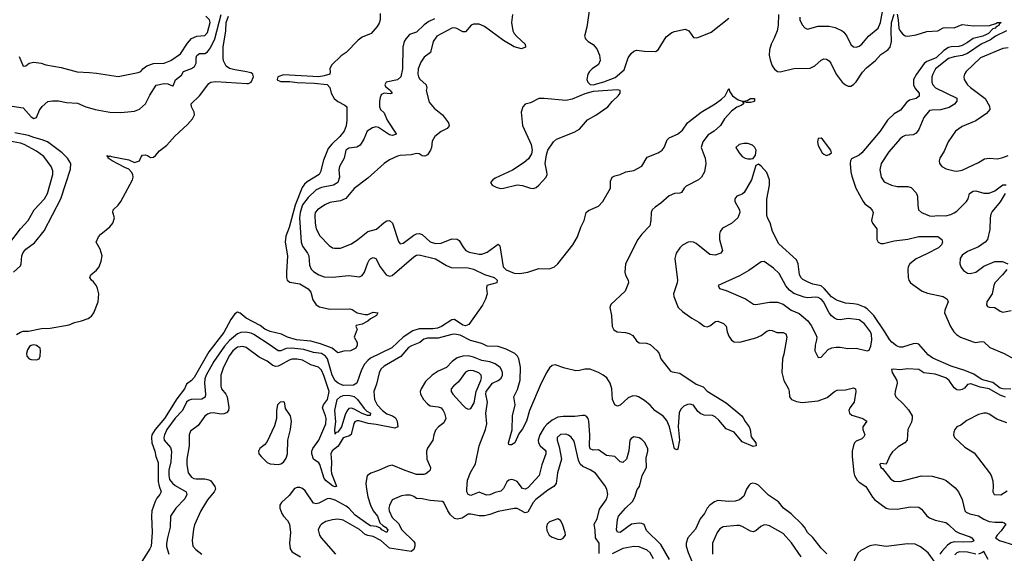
# Model space of a CAD drawing. Header units: inches. Extents: x 1552611 to 1694776, y 811966 to 917215.
# Tile 137 of 256: x 1599485 to 1606741, y 861276 to 865212. Entities that reach past the tile are written whole.
import ezdxf

# ---------------------------------------------------------------- set-up
doc = ezdxf.new("R2010")
doc.units = ezdxf.units.IN
doc.header["$MEASUREMENT"] = 0
doc.layers.add('B5896', color=7, linetype='Continuous')
doc.layers.add('B6806', color=7, linetype='Continuous')

msp = doc.modelspace()

# ---------------------------------------------------------------- linework, layer by layer
at = {"layer": 'B5896', "color": 5}
for points, elevation in [([(1599480.7, 864940.7), (1599510, 864868.9), (1599530, 864871.7), (1599556.2, 864890), (1599590, 864899.3), (1599644, 864890), (1599678.3, 864878.3), (1599790, 864858.8), (1599908, 864828), (1600000, 864821.8)], 780), ([(1599430, 864574.8), (1599510, 864560.5), (1599570, 864494.3), (1599590, 864483), (1599608.9, 864491.1), (1599630, 864544), (1599649.7, 864570.3), (1599692.9, 864607.1), (1599726.1, 864613.9), (1599770, 864612.4), (1599830, 864601.5), (1599910, 864594.7), (1599972.2, 864570), (1600000, 864561.9)], 760), ([(1599438.5, 863350), (1599490, 863395.3), (1599496.3, 863410), (1599500.7, 863470), (1599510, 863494.7), (1599530, 863518.9), (1599594.7, 863565.3), (1599666, 863654), (1599788.8, 863890), (1599859.1, 864110), (1599861, 864150), (1599837.3, 864190), (1599797.7, 864230), (1599710, 864295.5), (1599688.9, 864310), (1599650, 864325.8), (1599590, 864341.7), (1599550, 864358), (1599450, 864377.1)], 760), ([(1599404.8, 863555.2), (1599490, 863670.2), (1599546.6, 863730), (1599592.5, 863810), (1599669.1, 863890), (1599689.2, 863930), (1599730.5, 864070.5), (1599730, 864096), (1599717.3, 864130), (1599663.6, 864203.6), (1599610, 864241.6), (1599519.3, 864290), (1599490, 864301), (1599410, 864316.2)], 780), ([(1599462.7, 862890), (1599490, 862907.7), (1599510, 862913.4), (1599550, 862914), (1599645.3, 862934.7), (1599710, 862935.5), (1599850, 862961.8), (1599890, 862979), (1599941.2, 862990), (1599990, 863007.3), (1600000, 863014.9)], 740)]:
    msp.add_lwpolyline(points, dxfattribs=dict(at, elevation=elevation))
at = {"layer": 'B5896', "color": 5, "elevation": 740}
msp.add_lwpolyline([(1599590, 862814), (1599570.5, 862809.5), (1599558.5, 862801.5), (1599543.1, 862776.9), (1599535.5, 862750), (1599537.1, 862730), (1599554, 862710), (1599570, 862704.4), (1599610, 862702.8), (1599629.4, 862710), (1599635.6, 862730), (1599639.7, 862770), (1599635.1, 862790), (1599610, 862809.5)], close=True, dxfattribs=at)
at = {"layer": 'B6806', "color": 5}
for points, elevation in [([(1603685.1, 865294.9), (1603664.2, 865155.8), (1603646.4, 865090), (1603654.9, 865070), (1603674.9, 865050), (1603710, 865027.6), (1603736.8, 864996.8), (1603756.8, 864950), (1603762.5, 864910), (1603750, 864879.8), (1603703.2, 864850), (1603683.8, 864830), (1603672.3, 864810), (1603663.9, 864770), (1603672.2, 864750), (1603690, 864733.7), (1603710, 864730.4), (1603790, 864752.4), (1603874, 864786), (1603938.7, 864841.3), (1603968.9, 864930), (1603990, 864962.6), (1604010, 864979.6), (1604030, 864985.8), (1604090, 864978.5), (1604170, 864977.6), (1604191.1, 864990), (1604250, 865085.5), (1604290, 865116.2), (1604310, 865124.5), (1604390, 865140.8), (1604415.3, 865130), (1604450, 865080.5), (1604470, 865077), (1604490, 865083.2), (1604579.4, 865120.6), (1604710, 865221.7)], 820), ([(1605234.9, 865230), (1605233.4, 865210), (1605250, 865173), (1605270, 865150.5), (1605290, 865141.6), (1605370, 865164.6), (1605450, 865164.7), (1605495.1, 865155.1), (1605546.4, 865130), (1605559, 865119), (1605579.6, 865090), (1605610, 865028.4), (1605630, 865012.2), (1605650, 865008.8), (1605670, 865015.3), (1605690, 865030.4), (1605739.1, 865090), (1605811.8, 865150), (1605828.7, 865191.3), (1605850.4, 865310)], 840), ([(1600000, 864561.9), (1600040.5, 864550), (1600150, 864529.2), (1600230, 864527.7), (1600306.4, 864533.6), (1600330, 864537.3), (1600368.5, 864551.5), (1600411.1, 864590), (1600444.1, 864655.9), (1600491.4, 864728.6), (1600550, 864740.7), (1600577.7, 864737.7), (1600610, 864722.6), (1600615.5, 864724.5), (1600632.9, 864767.1), (1600677.6, 864802.4), (1600691.2, 864830), (1600750, 864851.6), (1600774.2, 864865.8), (1600785.1, 864890), (1600785.8, 864930), (1600791.4, 864948.6), (1600810, 864962.8), (1600850, 864963.3), (1600870, 864974.6), (1600890, 865004.1), (1600922.3, 865070), (1600968.6, 865250)], 760), ([(1600000, 863014.9), (1600014.3, 863025.7), (1600031.9, 863050), (1600062.6, 863130), (1600068, 863190), (1600059.7, 863230), (1600050, 863249.4), (1600030, 863279.3), (1600014, 863290), (1600002, 863310), (1600009, 863330), (1600050, 863364), (1600070, 863387.7), (1600086.4, 863430), (1600092.3, 863470), (1600079.1, 863519.1), (1600049.3, 863570), (1600066.6, 863610), (1600083.7, 863630), (1600150, 863683.1), (1600171.3, 863710), (1600184.5, 863750), (1600172.7, 863790), (1600173.2, 863810), (1600210, 863844), (1600230, 863871), (1600315.8, 864030), (1600320.5, 864050), (1600318, 864070), (1600310, 864086), (1600290, 864109.6), (1600260.6, 864120.6), (1600167.3, 864170), (1600136, 864190), (1600138, 864198), (1600128, 864210), (1600143.6, 864203.6), (1600150, 864206.8), (1600161.4, 864201.4), (1600290, 864178.2), (1600330, 864158.9), (1600367, 864170), (1600379.4, 864200.6), (1600390, 864213.4), (1600410, 864214.6), (1600426, 864210), (1600450, 864194.4), (1600470, 864196.4), (1600487, 864210), (1600514.8, 864245.2), (1600570, 864287.1), (1600627.9, 864352.1), (1600721.5, 864438.5), (1600759.6, 864480.4), (1600773.2, 864510), (1600771.2, 864530), (1600750.7, 864570), (1600747.6, 864590), (1600811.2, 864648.8), (1600878.4, 864741.6), (1600894, 864750), (1600930, 864754.5), (1601158.8, 864741.2), (1601170, 864741.1), (1601190, 864751), (1601207.6, 864790), (1601204.2, 864810), (1601190, 864818.7), (1601145.2, 864830), (1601070, 864840.8), (1601030, 864851.8), (1601007.7, 864867.7), (1600988, 864908), (1600984.2, 864930), (1600985.1, 865010), (1601004.8, 865130), (1601005.9, 865190), (1601023, 865237)], 740), ([(1600000, 864821.8), (1600050, 864818.3), (1600210, 864792.8), (1600358.8, 864821.2), (1600378.4, 864830), (1600393.3, 864850), (1600423, 864870), (1600470, 864888.9), (1600549.4, 864890.6), (1600598.3, 864910), (1600670, 864959.1), (1600721.9, 865038.1), (1600750, 865071.8), (1600790, 865089.4), (1600850, 865094.7), (1600870, 865116.5), (1600888.3, 865190), (1600882.8, 865210), (1600856.6, 865236.6)], 780), ([(1602142, 865258), (1602140.5, 865210), (1602133.8, 865186.2), (1602118.8, 865161.2), (1602076, 865110), (1602010, 865082.4), (1601979, 865061), (1601890.3, 864970), (1601855.1, 864944.9), (1601783, 864877), (1601770.3, 864850), (1601774, 864826), (1601771.3, 864808.7), (1601730, 864796.4), (1601690, 864790.9), (1601430, 864804.8), (1601388.6, 864790), (1601382.4, 864770), (1601384.7, 864764.7), (1601410, 864754.9), (1601476.1, 864756.1), (1601530.9, 864749.1), (1601655.5, 864744.5), (1601750, 864733.8), (1601771.5, 864711.5), (1601780.2, 864670), (1601801.8, 864630), (1601828.9, 864608.9), (1601882, 864582), (1601894.9, 864570), (1601896, 864470), (1601890, 864427.6), (1601875.3, 864390), (1601844.7, 864350), (1601785.5, 864294.5), (1601759.2, 864260.8), (1601724.2, 864175.8), (1601702.4, 864090), (1601691.4, 864070), (1601603.5, 864016.5), (1601582.7, 863997.3), (1601566.7, 863973.3), (1601516, 863844), (1601470, 863679.6), (1601445.9, 863614.1), (1601440.2, 863570), (1601458.5, 863470), (1601451.1, 863350), (1601451.3, 863311.3), (1601457, 863290), (1601475.1, 863275.1), (1601550, 863262.3), (1601610, 863227.8), (1601630, 863202), (1601644.6, 863144.6), (1601668.7, 863108.7), (1601694.2, 863094.2), (1601770, 863076.8), (1601918.9, 863078.9), (1601934, 863074), (1601971.3, 863050), (1602030, 863038), (1602050, 863037.6), (1602090, 863054), (1602124.7, 863050), (1602114, 863030), (1602070, 863004.5), (1602050, 862987.6), (1602010, 862965.2), (1601964.7, 862955.3), (1601962, 862950), (1601972, 862930), (1601951, 862870), (1601971.3, 862830), (1601970.8, 862810), (1601961, 862790), (1601922, 862770), (1601873.2, 862766.8), (1601830, 862755.3), (1601788, 862788), (1601702, 862822), (1601630, 862840.2), (1601523.7, 862850), (1601459.7, 862870), (1601413.3, 862893.3), (1601330, 862912.5), (1601292.5, 862930), (1601257, 862957), (1601153.2, 863010), (1601110, 863047.3), (1601090, 863054), (1601070, 863041.6), (1601040.4, 862999.6), (1600990, 862905.8), (1600879.1, 862760.9), (1600770, 862572.8), (1600750, 862550.7), (1600715.3, 862524.7), (1600700.8, 862490), (1600643.5, 862416.5), (1600551.5, 862270), (1600482.4, 862190), (1600460.1, 862150), (1600456.7, 862130), (1600459.9, 862090), (1600481.2, 862030), (1600489.2, 861990), (1600506.8, 861946.8), (1600505.8, 861805.8), (1600512.1, 861772.1), (1600527.2, 861730), (1600519, 861710), (1600496.7, 861683.3), (1600482.6, 861657.4), (1600459.1, 861590), (1600455.5, 861550), (1600461.1, 861430), (1600453.3, 861330), (1600444.9, 861310), (1600342.4, 861150)], 740), ([(1602542.8, 865217.2), (1602501.2, 865198.8), (1602465.6, 865174.4), (1602410, 865120.3), (1602357.6, 865102.4), (1602330, 865071.5), (1602318.8, 865050), (1602309.4, 865010), (1602305.9, 864850), (1602293, 864790), (1602270, 864769.1), (1602186, 864750), (1602174.8, 864730), (1602179.8, 864719.8), (1602218.8, 864690), (1602220.7, 864680.7), (1602230.5, 864669.5), (1602214.8, 864665.2), (1602171.1, 864668.9), (1602156.9, 864663.1), (1602150, 864658), (1602141.6, 864638.4), (1602135.5, 864610), (1602137.6, 864570), (1602144.4, 864550), (1602170, 864525.5), (1602193, 864470), (1602259.1, 864370), (1602256.2, 864363.8), (1602230, 864357.4), (1602210, 864362.4), (1602130, 864416.8), (1602110, 864420.3), (1602086, 864414), (1602046.8, 864390), (1602022, 864330), (1601994.9, 864285.1), (1601968.4, 864271.6), (1601910, 864262.8), (1601887.9, 864250), (1601876.5, 864190), (1601840.7, 864130), (1601836.8, 864103.2), (1601841.2, 864050), (1601828.7, 864010), (1601798, 863990), (1601710, 863973), (1601670, 863956.2), (1601610, 863900.9), (1601570, 863845.4), (1601551.6, 863790), (1601547.3, 863750), (1601560.1, 863570), (1601570, 863541.5), (1601606.4, 863490), (1601615.5, 863470), (1601621.9, 863401.9), (1601632.6, 863372.6), (1601650, 863354.6), (1601690, 863328.7), (1601730, 863315.2), (1601790, 863313.6), (1601910, 863326), (1601990, 863315.6), (1602010, 863326), (1602026.4, 863350), (1602050, 863419.1), (1602061.6, 863438.4), (1602070, 863448.4), (1602090, 863457.6), (1602110, 863450.4), (1602141.5, 863390), (1602186.3, 863330), (1602210, 863320.4), (1602230, 863324.1), (1602390, 863463.8), (1602410, 863474.3), (1602430, 863477.2), (1602550, 863447.8), (1602630, 863398.5), (1602664.3, 863384.3), (1602790, 863382.3), (1602830, 863372), (1602910, 863332.4), (1602981.3, 863310), (1603004.2, 863290), (1603000.3, 863270), (1602928.5, 863250), (1602924.9, 863230), (1602930.9, 863190), (1602918.6, 863150), (1602895, 863105), (1602795.3, 862964.7), (1602770, 862953.1), (1602750, 862958.5), (1602690, 863001.6), (1602670, 862999.2), (1602594, 862950), (1602563.1, 862936.9), (1602530, 862932.3), (1602430, 862932.3), (1602383.3, 862916.7), (1602310, 862870.8), (1602228.6, 862791.4), (1602070, 862714.3), (1602050, 862698.7), (1602027, 862670), (1602003.7, 862630), (1601970.7, 862530), (1601944.3, 862515.7), (1601870, 862514.8), (1601830.9, 862530), (1601810, 862548.4), (1601788.4, 862590), (1601754.4, 862710), (1601739.6, 862730), (1601710, 862749.6), (1601650, 862758.1), (1601579.1, 862779.1), (1601490.1, 862789.9), (1601450, 862785.9), (1601410, 862768.9), (1601390, 862768.3), (1601330, 862812.3), (1601210, 862889.3), (1601190, 862899), (1601150, 862908.2), (1601114.4, 862905.6), (1601090, 862895), (1601030, 862844.8), (1600995.1, 862804.9), (1600915.5, 862690), (1600858.7, 862590), (1600850, 862563.6), (1600845.9, 862530), (1600854, 862450), (1600851.8, 862428.2), (1600826.5, 862413.5), (1600748.9, 862411.1), (1600730, 862403.2), (1600714.5, 862390), (1600684.6, 862330), (1600630, 862271.7), (1600570.6, 862190), (1600551.3, 862150), (1600547.3, 862130), (1600550.2, 862110), (1600596, 862056), (1600603.8, 862030), (1600598, 861950), (1600583.4, 861890), (1600583.1, 861850), (1600590, 861821.1), (1600610, 861792.7), (1600630, 861775.8), (1600711.3, 861730), (1600717.1, 861710), (1600702, 861678), (1600636.5, 861610), (1600596.3, 861550), (1600595, 861470), (1600573.6, 861390), (1600567.3, 861347.3), (1600567.5, 861327.5), (1600583.1, 861270)], 760), ([(1603115.6, 865250), (1603109.5, 865190), (1603119.5, 865130), (1603129.7, 865109.7), (1603148.5, 865088.5), (1603210.3, 865030), (1603212.7, 865010), (1603182.6, 864997.4), (1603130, 865012.5), (1603050, 865057.3), (1602910, 865161.5), (1602870, 865178.7), (1602830, 865177.7), (1602812.4, 865170), (1602770, 865122.3), (1602750, 865121.2), (1602706.6, 865146.6), (1602690, 865150.6), (1602670, 865148.2), (1602558.2, 865090), (1602531.7, 865050), (1602511.3, 864970), (1602465.2, 864934.8), (1602441.1, 864898.9), (1602421.3, 864850), (1602418.1, 864810), (1602422.8, 864790), (1602433.1, 864773.1), (1602479.2, 864730), (1602485.5, 864710), (1602480.2, 864690), (1602502.2, 864602.2), (1602539.6, 864559.6), (1602601.3, 864510), (1602644.4, 864450), (1602650, 864429.2), (1602636.3, 864410), (1602590, 864387.3), (1602544.9, 864350), (1602524.4, 864315.6), (1602518.5, 864270), (1602511.2, 864248.8), (1602490, 864215.6), (1602470, 864204.7), (1602450, 864208), (1602430, 864222), (1602410, 864223.5), (1602370, 864214.6), (1602290, 864210.8), (1602270, 864206), (1602210, 864177.6), (1602170, 864151), (1602050, 864042), (1601950, 863965.7), (1601888.4, 863891.6), (1601850, 863875.8), (1601770, 863862.3), (1601734.6, 863845.4), (1601679.5, 863810), (1601663.6, 863790), (1601660.2, 863770), (1601663.5, 863710), (1601671, 863670), (1601696.9, 863616.9), (1601765.6, 863545.6), (1601790, 863530.2), (1601806.1, 863526.1), (1601850, 863526.4), (1601930, 863558), (1601976.9, 863590), (1602049.4, 863650), (1602113.2, 863666.8), (1602170, 863716.4), (1602190, 863728.4), (1602210, 863730.4), (1602231.5, 863710), (1602275.6, 863575.6), (1602290, 863558.7), (1602310, 863564), (1602390, 863623), (1602410, 863631.8), (1602430, 863633.8), (1602450, 863626.2), (1602510, 863573.7), (1602550, 863561.4), (1602590, 863564), (1602670, 863594.3), (1602710, 863594), (1602722.5, 863582.5), (1602752.9, 863532.9), (1602772.7, 863510), (1602797.4, 863497.4), (1602870, 863482.2), (1602890, 863482.1), (1602930, 863498.2), (1603010, 863555.8), (1603024.2, 863544.2), (1603047.7, 863390), (1603070, 863366.5), (1603130, 863342.8), (1603170, 863338.9), (1603230, 863350.1), (1603310, 863376.1), (1603390, 863374.6), (1603427, 863390), (1603449.7, 863410), (1603560.2, 863550), (1603594.5, 863610), (1603619.2, 863680.8), (1603645, 863730), (1603660.4, 863790), (1603676.3, 863803.7), (1603750, 863837.4), (1603781.8, 863870), (1603839.8, 863970), (1603839, 864021), (1603850.6, 864049.4), (1603870, 864061.1), (1603910, 864070.2), (1603950.6, 864089.4), (1604010, 864100.2), (1604069.1, 864130.9), (1604110, 864197.5), (1604190, 864228.7), (1604218.9, 864250), (1604235, 864270), (1604255.7, 864324.3), (1604270, 864339.5), (1604333.2, 864366.8), (1604370, 864396.5), (1604405.7, 864450), (1604418.3, 864461.7), (1604507.3, 864530), (1604610, 864591.6), (1604655.4, 864624.6), (1604683.2, 864650), (1604710, 864704), (1604718.3, 864678.3), (1604736.6, 864650), (1604780.3, 864620.3), (1604808.4, 864610), (1604819.1, 864599.1), (1604818, 864590), (1604802.5, 864577.5), (1604770, 864566.6), (1604730, 864536), (1604679.9, 864480.1), (1604650.3, 864430), (1604603.6, 864390), (1604558.2, 864361.8), (1604518.4, 864310), (1604506.6, 864270), (1604535.6, 864190), (1604542, 864150), (1604531.6, 864090), (1604510.1, 864050), (1604486, 864030), (1604396.7, 863983.3), (1604381, 863970), (1604361.9, 863938.1), (1604348.8, 863931.2), (1604310, 863930.8), (1604270, 863912), (1604210, 863858.2), (1604167.6, 863830), (1604146.7, 863810), (1604138.4, 863790), (1604136.8, 863730), (1604128.2, 863690), (1604070, 863628.6), (1604041.2, 863590), (1603948.6, 863410), (1603943.6, 863350), (1603948.6, 863328.6), (1603968.7, 863290), (1603971, 863270), (1603947.3, 863210), (1603841, 863110), (1603834.6, 863090), (1603845.6, 863030), (1603851.1, 862950), (1603863.3, 862923.3), (1603888, 862910), (1603950, 862905.3), (1603977.4, 862897.4), (1604002.6, 862882.6), (1604030, 862843.2), (1604049.5, 862829.5), (1604104.9, 862824.9), (1604130, 862816.6), (1604183.6, 862770), (1604197.7, 862750), (1604208.9, 862710), (1604280.4, 862620.4), (1604293.4, 862613.4), (1604350, 862604.3), (1604470, 862523.9), (1604522.7, 862502.7), (1604551.3, 862471.3), (1604690, 862387.1), (1604805.4, 862290), (1604815.6, 862275.6), (1604830, 862248.7), (1604860.2, 862210), (1604867.7, 862190), (1604876.1, 862136.1), (1604908.8, 862090), (1604911.6, 862068.4), (1604890, 862064.2), (1604810, 862099), (1604750, 862168.9), (1604690, 862193.5), (1604637.4, 862257.4), (1604610, 862282.7), (1604591.5, 862291.5), (1604530, 862295.7), (1604503.9, 862303.9), (1604481.5, 862321.5), (1604450, 862367.7), (1604423.5, 862376.5), (1604405.3, 862374.7), (1604378, 862362), (1604358.8, 862341.2), (1604345.3, 862314.7), (1604337.9, 862210), (1604347.6, 862110), (1604334.2, 862045.8), (1604330, 862039.7), (1604310, 862047.1), (1604273.3, 862210), (1604254.7, 862254.7), (1604227.6, 862287.6), (1604165.4, 862330), (1604130, 862369.9), (1604090, 862404.1), (1604046, 862430), (1604030, 862435.5), (1604003.6, 862436.4), (1603970, 862421.8), (1603910, 862369.9), (1603890, 862360.6), (1603870, 862371.6), (1603852.4, 862410), (1603848.9, 862488.9), (1603835.6, 862530), (1603811.3, 862570), (1603785.5, 862590), (1603750.7, 862610), (1603690, 862633.2), (1603650, 862634.5), (1603610, 862624), (1603582.4, 862622.4), (1603502.4, 862642.4), (1603430, 862666.6), (1603410, 862661.1), (1603390, 862645.1), (1603370, 862612), (1603329, 862530), (1603241.7, 862330), (1603219.9, 862250), (1603190, 862194.4), (1603163.4, 862156.6), (1603134.3, 862090), (1603110, 862077.3), (1603096.9, 862076.9), (1603090, 862079.5), (1603086.9, 862090), (1603114.3, 862185.7), (1603115.8, 862290), (1603136.6, 862370), (1603126.4, 862430), (1603154.6, 862485.4), (1603172.6, 862552.6), (1603175.8, 862650), (1603164.1, 862710), (1603152.5, 862730), (1603132.6, 862750), (1603070, 862782), (1603010, 862800.3), (1602930, 862803.5), (1602890, 862823.5), (1602806.5, 862846.5), (1602730, 862883.8), (1602690, 862892.7), (1602670, 862890.9), (1602570, 862863.4), (1602490, 862862.5), (1602464, 862856), (1602432.6, 862830), (1602372.8, 862807.2), (1602350, 862793.1), (1602293.3, 862726.7), (1602170, 862656.9), (1602146.4, 862633.6), (1602132.9, 862607.1), (1602115.6, 862524.4), (1602094.2, 862470), (1602099.8, 862410), (1602119.5, 862370), (1602158, 862330), (1602190, 862305.5), (1602231.1, 862290), (1602254.1, 862274.1), (1602265.5, 862250), (1602271.3, 862208.7), (1602250, 862200.2), (1602112.8, 862227.2), (1602053.4, 862233.4), (1601987.8, 862252.2), (1601970, 862252.7), (1601955.3, 862244.7), (1601947.5, 862232.5), (1601927.7, 862152.3), (1601910, 862139.4), (1601890, 862136.3), (1601870, 862126.8), (1601832.9, 862067.1), (1601787.7, 862032.3), (1601776.7, 862010), (1601783.3, 861950), (1601779.2, 861890), (1601783.8, 861863.8), (1601815.5, 861784.5), (1601818.6, 861770), (1601810, 861766.4), (1601790, 861773.9), (1601767.5, 861790), (1601742.8, 861810), (1601728.4, 861828.4), (1601697.4, 861930), (1601690, 861942.3), (1601650.4, 861970.4), (1601637.9, 862010), (1601636.7, 862030), (1601644.5, 862050), (1601689.9, 862110), (1601741.1, 862230), (1601742.3, 862270), (1601738.3, 862290), (1601717.4, 862350), (1601723.4, 862370), (1601753.5, 862410), (1601766.5, 862470), (1601727.3, 862587.3), (1601710, 862625.6), (1601688.1, 862648.1), (1601630, 862667.2), (1601570, 862700.9), (1601530, 862708.4), (1601490, 862706.9), (1601470, 862701.5), (1601410, 862665.2), (1601390, 862656.7), (1601370, 862654.8), (1601350, 862661.4), (1601310, 862692.3), (1601250, 862723.7), (1601153.1, 862793.1), (1601130, 862801.1), (1601090, 862797.3), (1601054.6, 862770), (1601030, 862733.8), (1600986.3, 862650), (1600967, 862590), (1600967.7, 862510), (1600972.9, 862490), (1601004.1, 862450), (1601013.6, 862430), (1601027.3, 862352.7), (1601024.2, 862330), (1601010, 862313.3), (1600990, 862305), (1600970, 862303.4), (1600910, 862312.9), (1600889.6, 862310.4), (1600870, 862301.8), (1600850, 862287.1), (1600800.3, 862219.7), (1600743.2, 862176.8), (1600733, 862150), (1600735, 862070), (1600717.5, 861970), (1600717.3, 861930), (1600727.2, 861870), (1600750, 861838.4), (1600768, 861828), (1600784.8, 861824.8), (1600850, 861825.9), (1600878.7, 861818.7), (1600893.1, 861810), (1600922, 861770), (1600929.1, 861750), (1600918.3, 861730), (1600870.2, 861670), (1600820.6, 861590), (1600774.2, 861485.8), (1600765.6, 861454.4), (1600755, 861370), (1600760.5, 861330), (1600783.3, 861303.3), (1600827.4, 861270)], 780), ([(1605075.5, 865250), (1605073.6, 865170), (1605065.8, 865130), (1605045.4, 865074.6), (1605021.7, 865030), (1605010.1, 864990), (1605008.9, 864950), (1605014.2, 864914.2), (1605030, 864870.4), (1605046.5, 864846.5), (1605070, 864830.3), (1605090, 864826), (1605190, 864852.1), (1605310, 864852.9), (1605345.1, 864870), (1605390, 864914), (1605410, 864921.8), (1605430, 864919.7), (1605450, 864907.6), (1605463.2, 864890), (1605501.3, 864810), (1605546.3, 864750), (1605570, 864730.3), (1605590, 864720.9), (1605610, 864720.3), (1605630, 864733.8), (1605650, 864754.4), (1605696.5, 864823.5), (1605724.4, 864855.6), (1605790.6, 864910), (1605830, 864953.7), (1605882.6, 864990), (1605898.3, 865010), (1605909.1, 865050.9), (1605906.4, 865130), (1605909.9, 865190), (1605930, 865253.4)], 820), ([(1605951.5, 865251.5), (1605959.4, 865210), (1605962.2, 865150), (1605970.8, 865130.8), (1605990, 865106.2), (1606010, 865092.9), (1606030, 865091.1), (1606090, 865099.8), (1606170, 865125.1), (1606250, 865128.4), (1606290, 865150.8), (1606305.3, 865154.7), (1606370, 865151.9), (1606430, 865176.8), (1606512.9, 865167.1), (1606631, 865169), (1606677.6, 865182.4), (1606690, 865190.2), (1606716.3, 865190), (1606702, 865178), (1606702.3, 865170), (1606680.8, 865159.2), (1606672.6, 865150), (1606655.5, 865144.5), (1606623.9, 865110), (1606610, 865102.4), (1606582.7, 865090), (1606510, 865073.2), (1606470, 865043.1), (1606430, 865020.6), (1606406.6, 865013.4), (1606350, 865011.3), (1606330, 865006.4), (1606296, 864984), (1606237.4, 864930), (1606170, 864902.9), (1606151.1, 864888.9), (1606094.1, 864810), (1606072.4, 864770), (1606071.8, 864730), (1606084.1, 864704.1), (1606112.1, 864670), (1606112.7, 864647.3), (1606090, 864630.9), (1606041.9, 864618.1), (1606019, 864601), (1605975.1, 864544.9), (1605930, 864516), (1605879.7, 864470), (1605826.7, 864390), (1605690, 864229.8), (1605670, 864213.3), (1605615.6, 864184.4), (1605607, 864170), (1605604.6, 864150), (1605609.1, 864090), (1605616.9, 864056.9), (1605646.3, 863970), (1605699.7, 863870), (1605712.8, 863852.8), (1605750, 863826.5), (1605767.5, 863807.5), (1605774, 863790), (1605762.3, 863730), (1605768.5, 863710), (1605800.4, 863670), (1605802.4, 863590), (1605810.5, 863570), (1605830, 863560.8), (1605850, 863560.7), (1605930, 863580.5), (1606030, 863592.9), (1606110, 863612.6), (1606250, 863611.8), (1606279.1, 863590), (1606284.7, 863570), (1606278, 863550), (1606254.7, 863530), (1606170, 863483.9), (1606090, 863447.1), (1606044.7, 863410), (1606032.4, 863390), (1606029.2, 863370), (1606032.1, 863310), (1606035.8, 863290), (1606050.3, 863270), (1606134.9, 863210), (1606173.9, 863193.9), (1606290, 863170.2), (1606320.5, 863150), (1606326.7, 863130), (1606303.1, 863070), (1606300.3, 863050), (1606344.6, 862950), (1606368.9, 862910), (1606387.2, 862890), (1606418.4, 862870), (1606510, 862835.5), (1606530, 862831.8), (1606570, 862837.2), (1606590, 862834.6), (1606633.9, 862793.9), (1606740.5, 862750), (1606810, 862710.2)], 820), ([(1606755.9, 865130), (1606676.8, 865090), (1606637.6, 865062.4), (1606569.4, 865030), (1606470, 864961.6), (1606430, 864946.7), (1606370, 864937.9), (1606330, 864924.1), (1606234, 864850), (1606212.7, 864810), (1606207.6, 864790), (1606207.5, 864750), (1606213.6, 864730), (1606234, 864710), (1606390, 864631.6), (1606390.3, 864610), (1606372.3, 864587.7), (1606335.4, 864564.6), (1606270, 864547.3), (1606210, 864545.4), (1606190, 864540.7), (1606147.8, 864490), (1606110, 864400.7), (1606090, 864374.3), (1606070, 864361.8), (1606010, 864357.2), (1605990, 864348.4), (1605970, 864329.7), (1605890, 864237.7), (1605833.8, 864150), (1605824, 864104), (1605832.6, 864050), (1605855.8, 864015.8), (1605910, 863990.2), (1605950, 863981.2), (1606030, 863980.8), (1606053.4, 863973.4), (1606090, 863933.7), (1606101.2, 863910), (1606103.4, 863843.4), (1606109.1, 863809.1), (1606130.7, 863790), (1606190, 863766), (1606210, 863763.1), (1606251.9, 863768.1), (1606310, 863765.8), (1606345.8, 863774.2), (1606370, 863786.7), (1606390, 863800.2), (1606461.7, 863870), (1606473.4, 863890), (1606485.1, 863930), (1606510, 863948.1), (1606530.2, 863950.2), (1606590, 863932.1), (1606630, 863931.9), (1606671.1, 863948.9), (1606730, 863994), (1606754.3, 863994.3)], 840), ([(1606770, 865004), (1606730, 864997.8), (1606564.5, 864930), (1606460.7, 864830), (1606447.6, 864810), (1606442.3, 864790), (1606444.9, 864770), (1606470.2, 864730), (1606490.7, 864710.7), (1606599.1, 864630), (1606632.5, 864572.5), (1606633.9, 864550), (1606610, 864519.8), (1606530, 864465.4), (1606430, 864423.1), (1606381.3, 864390), (1606327.9, 864310), (1606297.6, 864242.4), (1606266.4, 864190), (1606260.5, 864170), (1606262, 864150), (1606279.3, 864130), (1606311, 864111), (1606370, 864096), (1606390, 864094.9), (1606430, 864102.6), (1606550, 864158), (1606595.1, 864184.9), (1606629.7, 864190.3), (1606690, 864186), (1606730, 864194.2), (1606769.6, 864210)], 860), ([(1606787.9, 862487.9), (1606730, 862489.2), (1606710, 862494.7), (1606656.7, 862536.7), (1606590, 862552.1), (1606570, 862560.1), (1606516.7, 862596.7), (1606450, 862625.5), (1606350, 862656), (1606214.1, 862714.1), (1606180.1, 862740.1), (1606110, 862819.4), (1606090, 862824.3), (1606070, 862820.6), (1605990, 862795.9), (1605970, 862795.6), (1605946.3, 862806.3), (1605912.3, 862832.3), (1605893.5, 862853.5), (1605860.4, 862910), (1605778.1, 863030), (1605730, 863078.9), (1605710, 863092.1), (1605661.6, 863110), (1605630, 863116.9), (1605570, 863120.6), (1605503.8, 863143.8), (1605467.7, 863167.7), (1605414.3, 863230), (1605390, 863248.8), (1605330, 863262.2), (1605295.5, 863275.5), (1605256.4, 863296.4), (1605242, 863310), (1605231.8, 863331.8), (1605221.9, 863410), (1605210, 863440.4), (1605079.7, 863559.7), (1605032.8, 863650), (1605014.1, 863714.1), (1604996.4, 863750), (1604991.3, 863771.3), (1604991.7, 863888.3), (1605011, 863990), (1605009.8, 864030), (1604990, 864085.1), (1604950, 864131.9), (1604930, 864145.6), (1604910, 864137.2), (1604878.2, 864030), (1604822.7, 863937.3), (1604810, 863924.5), (1604770.2, 863909.8), (1604755.2, 863890), (1604755.5, 863870), (1604789.3, 863810), (1604791.8, 863790), (1604775.9, 863750), (1604731.3, 863708.7), (1604665, 863675), (1604645.8, 863650), (1604641.4, 863630), (1604642.3, 863590), (1604663.6, 863510), (1604651.8, 863490), (1604610, 863474), (1604570, 863478.6), (1604470, 863559.8), (1604450, 863570.9), (1604430, 863574.2), (1604410, 863570.9), (1604370, 863547.7), (1604350, 863529.8), (1604322.6, 863490), (1604313, 863450), (1604331.3, 863290), (1604330.2, 863270), (1604302.3, 863190), (1604304.6, 863170), (1604338.3, 863090), (1604370, 863058.3), (1604438.7, 863010), (1604490, 862981.4), (1604530, 862950.2), (1604550, 862945.8), (1604570, 862952.6), (1604613.3, 862986.7), (1604630, 862989), (1604672.1, 862972.1), (1604690.1, 862950.1), (1604698.2, 862910), (1604710, 862878.7), (1604730, 862848.9), (1604750, 862834.9), (1604792.6, 862832.6), (1604910, 862866.2), (1604950, 862883.2), (1604990, 862913.8), (1605010, 862922.7), (1605030, 862919.6), (1605064.2, 862904.2), (1605110, 862903.6), (1605130, 862893.7), (1605136.9, 862870), (1605115.2, 862744.8), (1605104.9, 862710), (1605100.2, 862610), (1605114.9, 862550), (1605150.2, 862490), (1605156.3, 862470), (1605156.5, 862430), (1605171.6, 862410), (1605210, 862395.1), (1605250, 862387.5), (1605370, 862400.7), (1605434.3, 862425.7), (1605490, 862470.3), (1605510, 862479.6), (1605570, 862482.4), (1605630, 862497.1), (1605642.8, 862490), (1605646.7, 862470), (1605634.7, 862390), (1605601.8, 862350), (1605594.5, 862330), (1605599.7, 862310), (1605615.8, 862295.8), (1605698, 862270), (1605727.7, 862250), (1605697.3, 862210), (1605697.2, 862190), (1605712.3, 862150), (1605705.7, 862134.3), (1605690, 862120.8), (1605650, 862102.2), (1605636.5, 862090), (1605628.4, 862071.6), (1605620.1, 862030), (1605618.8, 861990), (1605631.7, 861870), (1605636.5, 861850), (1605656.2, 861816.2), (1605670, 861801.6), (1605720.2, 861770), (1605770.2, 861690), (1605787.2, 861670), (1605869.6, 861609.6), (1605890, 861604.3), (1605950, 861602.6), (1606050, 861618.7), (1606110, 861617.3), (1606130, 861602.6), (1606170, 861551.5), (1606190, 861536.9), (1606230, 861519.4), (1606310, 861502.6), (1606330, 861489.3), (1606379.9, 861439.9), (1606410, 861424.6), (1606490, 861396.9), (1606501.3, 861390), (1606517, 861370), (1606514.1, 861365.9), (1606499.1, 861360.9), (1606441.9, 861358.1), (1606370, 861360.5), (1606345.9, 861354.1), (1606323.1, 861336.9), (1606279.1, 861290), (1606264.9, 861270)], 820), ([(1606747.1, 863930), (1606710, 863867.7), (1606650, 863796), (1606641.6, 863778.4), (1606636.3, 863750), (1606635.1, 863664.9), (1606615.6, 863590), (1606598.4, 863570), (1606550, 863535.6), (1606470, 863501.2), (1606430, 863475.4), (1606414.9, 863450), (1606412.6, 863410), (1606422.8, 863382.8), (1606441, 863361), (1606470, 863342.3), (1606490, 863339.1), (1606530, 863350.2), (1606590, 863392.9), (1606670, 863427.4), (1606727.7, 863427.7), (1606767.3, 863410)], 840), ([(1606758, 863370), (1606727.7, 863330), (1606671.4, 863270), (1606663.2, 863250), (1606651, 863189), (1606613, 863130), (1606608.2, 863108.2), (1606616.8, 863096.8), (1606630, 863090.7), (1606670, 863088), (1606710, 863061.6), (1606730, 863054.9), (1606790, 863067.2)], 840), ([(1604272.4, 861230), (1604210, 861340.5), (1604103.6, 861443.6), (1604087.7, 861487.7), (1604070, 861495.7), (1604050, 861497.3), (1603992.7, 861490), (1603910, 861429.8), (1603890, 861432.3), (1603883.1, 861450), (1603890, 861526), (1603896.5, 861550), (1603950, 861609.3), (1604001.8, 861658.2), (1604017.6, 861690), (1604034.1, 861745.9), (1604051.9, 861770), (1604072.8, 861850), (1604104.4, 861910), (1604101.3, 861978.7), (1604112.7, 862030), (1604112.7, 862050), (1604090, 862094.8), (1604070, 862116.4), (1604050, 862127.3), (1604010, 862134), (1603990, 862123.6), (1603981.5, 862110), (1603972.7, 862032.7), (1603955.7, 861970), (1603930, 861945.7), (1603910, 861949.8), (1603870, 861990.6), (1603810, 861997.9), (1603750, 862038.5), (1603710, 862037.7), (1603690, 862047.4), (1603684.9, 862070), (1603686.1, 862150), (1603678, 862250), (1603674.2, 862270), (1603663.3, 862283.3), (1603650, 862291.7), (1603631.7, 862291.7), (1603576, 862284), (1603490, 862286.2), (1603450, 862279.9), (1603410, 862257.5), (1603370, 862225.6), (1603350, 862203.7), (1603317.7, 862150), (1603306, 862110), (1603307.9, 862090), (1603320.1, 862070), (1603356.9, 862036.9), (1603361.5, 862030), (1603362.7, 862010), (1603331.9, 861928.1), (1603312.9, 861850), (1603230, 861760.2), (1603210, 861748.2), (1603190, 861754), (1603150, 861805.7), (1603130, 861816.8), (1603110, 861819.8), (1603090, 861815), (1603075.9, 861804.1), (1603050, 861753.1), (1603030, 861735.6), (1602990, 861724.5), (1602950, 861706.9), (1602926.1, 861706.1), (1602870, 861726.2), (1602810, 861702.5), (1602788.8, 861708.8), (1602780.4, 861730), (1602778.9, 861750), (1602784.3, 861815.7), (1602807.1, 861872.9), (1602845, 861935), (1602872.1, 862070), (1602917.5, 862190), (1602928, 862230), (1602920.1, 862310), (1602932.5, 862390), (1602920.1, 862450), (1602922.9, 862470), (1602970, 862530.1), (1603010, 862550.1), (1603032.8, 862567.2), (1603042.5, 862590), (1603042.8, 862610), (1603036.7, 862630), (1603025.9, 862645.9), (1602990, 862674.7), (1602950, 862688.6), (1602890, 862699.3), (1602830, 862723.4), (1602790, 862732.6), (1602749.4, 862730.6), (1602710, 862718.1), (1602672.1, 862690), (1602630, 862646.9), (1602570, 862619.1), (1602523.7, 862590), (1602476.1, 862543.9), (1602442.6, 862490), (1602436.8, 862470), (1602438.4, 862450), (1602460.9, 862410), (1602490, 862378.7), (1602510, 862365), (1602570, 862356.6), (1602590, 862349.4), (1602606.7, 862330), (1602615.9, 862310), (1602625.5, 862270), (1602610, 862238), (1602571, 862209), (1602550, 862184.2), (1602536.3, 862150), (1602528.4, 862110), (1602489.5, 862050.5), (1602482.3, 862030), (1602486.4, 861970), (1602512.2, 861910), (1602509.4, 861890), (1602500.9, 861879.1), (1602477.4, 861862.6), (1602462.2, 861857.8), (1602410, 861857.3), (1602325.8, 861885.8), (1602230, 861926), (1602200.2, 861919.8), (1602130, 861886.6), (1602073, 861867), (1602049.2, 861850.8), (1602042.7, 861837.3), (1602036.9, 861790), (1602040.2, 861750), (1602050, 861693.4), (1602071, 861630), (1602090.9, 861590), (1602122.3, 861550), (1602140.2, 861500.2), (1602160.9, 861480.9), (1602181.3, 861470), (1602198.5, 861450), (1602190.6, 861430), (1602153.7, 861450), (1602142.8, 861462.8), (1602113.3, 861473.3), (1602070, 861478.9), (1602050, 861490.6), (1601956.9, 861556.9), (1601910, 861608.7), (1601890, 861623.8), (1601810, 861667.9), (1601770, 861679.6), (1601750, 861676.9), (1601690, 861645.6), (1601670, 861641.2), (1601650, 861646.6), (1601590, 861738), (1601570, 861753.1), (1601550, 861761), (1601530, 861762), (1601510, 861753.6), (1601470, 861701.6), (1601415.5, 861650), (1601402, 861630), (1601403, 861610), (1601417, 861570), (1601428.8, 861550), (1601458.3, 861518.3), (1601474.3, 861490), (1601481.6, 861430), (1601473.5, 861350), (1601478.5, 861310), (1601490, 861290.4), (1601501.4, 861281.4), (1601554.9, 861250)], 820), ([(1606750, 862427.2), (1606710, 862442.3), (1606630, 862488.6), (1606562.6, 862502.6), (1606494.4, 862525.6), (1606470, 862522), (1606446, 862494), (1606430, 862483.1), (1606410, 862479.8), (1606390, 862482.7), (1606370, 862496.3), (1606334.8, 862550), (1606309.9, 862569.9), (1606230, 862598.4), (1606148.3, 862608.3), (1606110, 862631), (1606030, 862636.9), (1605970, 862629.6), (1605924.9, 862635.1), (1605908.1, 862631.9), (1605913.4, 862610), (1605948.5, 862550), (1605952.2, 862530), (1605935.5, 862470), (1605934.9, 862450), (1605941.3, 862430), (1605997.2, 862377.2), (1606034.1, 862334.1), (1606060.7, 862290), (1606062.6, 862270), (1606056, 862244), (1606029.1, 862190), (1606025.3, 862110), (1606008.2, 862091.8), (1605958.3, 862061.7), (1605916.4, 862023.6), (1605899.2, 862000.8), (1605870, 861934), (1605830, 861938), (1605825.4, 861934.6), (1605822, 861930), (1605826.8, 861926.8), (1605831, 861910), (1605842, 861902), (1605903.4, 861823.4), (1605930, 861807), (1605970, 861805.7), (1606130, 861846.5), (1606210, 861844.7), (1606290, 861823.7), (1606313.2, 861813.2), (1606378.8, 861758.8), (1606402.6, 861730), (1606430, 861674), (1606449.2, 861590), (1606460, 861580), (1606487.2, 861567.2), (1606550, 861552.9), (1606590, 861528.4), (1606630, 861511.9), (1606670, 861506), (1606726.6, 861506.6), (1606740.5, 861500.5), (1606750.8, 861490), (1606718, 861442), (1606686.7, 861410), (1606675.8, 861390), (1606706, 861370), (1606815.8, 861335.8)], 840), ([(1606758.5, 862238.5), (1606685.6, 862265.6), (1606630, 862303.5), (1606610, 862309.8), (1606589.7, 862309.7), (1606550, 862299.8), (1606463.8, 862256.2), (1606419.9, 862220.1), (1606390, 862209.4), (1606374.9, 862190), (1606368.7, 862170), (1606367, 862150), (1606374.4, 862130), (1606450, 862059.5), (1606518.3, 862018.3), (1606630.3, 861870), (1606642.7, 861850), (1606654.9, 861810), (1606658, 861770), (1606654.8, 861730), (1606664.7, 861710), (1606713.8, 861706.2), (1606762.7, 861737.3)], 860), ([(1603756, 861276), (1603754.8, 861350), (1603727.4, 861390), (1603726, 861446), (1603719, 861490), (1603739.8, 861530), (1603757.9, 861602.1), (1603807.3, 861670), (1603815.1, 861690), (1603818.5, 861710), (1603812.4, 861750), (1603797.3, 861777.3), (1603727.2, 861867.2), (1603690, 861892.8), (1603635.8, 861915.8), (1603614.2, 861934.2), (1603601.9, 861961.9), (1603570, 862102.4), (1603550, 862132.7), (1603530, 862147.1), (1603510, 862153.6), (1603470, 862151.6), (1603445.5, 862130), (1603444.9, 862110), (1603460.6, 862060.6), (1603476.9, 861970), (1603447.2, 861870), (1603437.7, 861790), (1603421.3, 861770), (1603377.4, 861742.6), (1603288.1, 861671.9), (1603269.4, 861650.6), (1603230, 861580.7), (1603210, 861574.2), (1603150, 861605.6), (1603130, 861607.6), (1603010, 861585.5), (1602950, 861561.3), (1602910, 861553), (1602870, 861551.9), (1602810, 861565.3), (1602790, 861563.9), (1602744.7, 861535.3), (1602710, 861528.9), (1602690, 861533.6), (1602660.1, 861560.1), (1602639.3, 861590), (1602611.2, 861651.2), (1602598.9, 861658.9), (1602510, 861665.3), (1602450, 861678.8), (1602410, 861681.6), (1602390, 861696), (1602364.4, 861704.4), (1602330, 861705.4), (1602299.6, 861700.4), (1602229.4, 861670.6), (1602210.1, 861629.9), (1602205.5, 861610), (1602207.5, 861590), (1602230, 861540.2), (1602277.2, 861497.2), (1602301.6, 861450), (1602390, 861364.2), (1602397.1, 861350), (1602397.8, 861330), (1602390, 861305.1), (1602370, 861289.2), (1602210, 861315), (1602147.1, 861370), (1602090, 861400.2), (1602050, 861406.7), (1602030, 861414.9), (1601990, 861451.1), (1601870, 861519.8), (1601830, 861527.1), (1601790, 861523.1), (1601742, 861510), (1601708.3, 861491.7), (1601698.7, 861481.3), (1601684.6, 861450), (1601694.9, 861410), (1601705.7, 861390), (1601812.1, 861270)], 840), ([(1605432.4, 861272.4), (1605390, 861314.8), (1605330, 861392.8), (1605290, 861428.7), (1605267.1, 861470), (1605250, 861489.8), (1605170, 861567.5), (1605114.6, 861610), (1605076.6, 861656.6), (1605004, 861704), (1604930, 861777.8), (1604910, 861788.9), (1604887.7, 861792.3), (1604871.2, 861788.8), (1604860.6, 861779.4), (1604841.1, 861750), (1604822, 861698), (1604788.9, 861671.1), (1604758.5, 861661.5), (1604710, 861658.3), (1604630, 861666.3), (1604604, 861656), (1604570, 861632.3), (1604551.4, 861608.6), (1604531.9, 861570), (1604499.2, 861530), (1604465.1, 861454.9), (1604409.5, 861390), (1604395.1, 861350), (1604396.1, 861330), (1604410, 861282.6), (1604473.7, 861130)], 820), ([(1605242.5, 861250), (1605173.3, 861353.3), (1605110, 861421.7), (1605010, 861477.7), (1604990, 861484.8), (1604970, 861485.6), (1604945.5, 861474.5), (1604910, 861441.7), (1604890, 861435.3), (1604870, 861438.8), (1604810, 861475.1), (1604790, 861481.2), (1604770, 861481.2), (1604670, 861472.4), (1604644, 861456), (1604623.8, 861430), (1604589.2, 861350), (1604591.5, 861270)], 840), ([(1604155.9, 861235.9), (1604130, 861279.8), (1604110, 861300.3), (1604050, 861324.8), (1604010, 861326), (1603930, 861311.1), (1603850, 861273.5)], 840), ([(1606232.1, 861207.9), (1606180, 861280), (1606123.5, 861323.5), (1606083.2, 861343.2), (1606026.8, 861346.8), (1605870, 861325.6), (1605790, 861337.6), (1605750, 861332.3), (1605682.6, 861297.4), (1605661.6, 861278.4), (1605610.8, 861170)], 820), ([(1606530, 861269.3), (1606470, 861284.4), (1606410, 861286.6), (1606390, 861279.6), (1606375.4, 861264.6)], 840), ([(1606621.1, 861230), (1606590, 861290.6), (1606578.9, 861281.1), (1606550, 861269)], 840)]:
    msp.add_lwpolyline(points, dxfattribs=dict(at, elevation=elevation))
for points, elevation in [([(1603890, 864693.3), (1603710, 864681.3), (1603650, 864665.1), (1603555.6, 864624.4), (1603510, 864615.4), (1603350, 864629.9), (1603310, 864629.2), (1603250, 864597.3), (1603210, 864587.3), (1603192.7, 864570), (1603180.4, 864530), (1603190.4, 864430), (1603254.9, 864290), (1603262.3, 864250), (1603257.6, 864222.4), (1603234.2, 864185.8), (1603202.7, 864157.3), (1603117.4, 864102.6), (1602990, 864042.9), (1602970.7, 864030), (1602954, 864010), (1602966, 863990), (1602995.6, 863975.6), (1603027.3, 863967.3), (1603050, 863968.8), (1603150, 863993.7), (1603190, 863988.9), (1603250, 863968.8), (1603270, 863967.2), (1603290, 863974.6), (1603309.6, 863990), (1603365.1, 864050), (1603371, 864070), (1603369.8, 864089.8), (1603358.3, 864150), (1603366, 864214), (1603377, 864250), (1603418, 864310), (1603441.2, 864330), (1603570, 864382.6), (1603610, 864404.6), (1603668.2, 864471.8), (1603730, 864507.2), (1603818.7, 864570), (1603851.6, 864608.4), (1603895.8, 864650), (1603909.4, 864670), (1603909.1, 864689.1)], 820), ([(1604841.7, 864601.7), (1604830, 864606), (1604822, 864602), (1604818, 864610), (1604845.4, 864614.6), (1604870, 864631), (1604901, 864630), (1604899.1, 864610), (1604890, 864606.6), (1604870, 864601.8)], 780), ([(1605390, 864338.3), (1605370, 864336.2), (1605364.2, 864310), (1605370, 864282.8), (1605398.8, 864230), (1605410, 864218.8), (1605430, 864211), (1605450, 864218), (1605468, 864230), (1605462, 864250), (1605399.7, 864330)], 820), ([(1604821.9, 864298.1), (1604787.7, 864290), (1604761.6, 864270), (1604786.5, 864230), (1604810, 864202.7), (1604830, 864190.9), (1604850, 864185.7), (1604875.8, 864184.2), (1604890, 864188.4), (1604907, 864213), (1604911, 864250), (1604902.3, 864270), (1604885.1, 864285.1), (1604850, 864297.9)], 820), ([(1604970, 863427.3), (1604950, 863425.6), (1604859.1, 863360.9), (1604790, 863321.3), (1604631, 863250), (1604642, 863230), (1604690, 863215.5), (1604832.3, 863152.3), (1604893.5, 863113.5), (1604910.4, 863110.4), (1605010, 863129.1), (1605070, 863128.9), (1605110, 863114), (1605170, 863070.3), (1605230, 863043.6), (1605293.7, 862990), (1605317.1, 862957.1), (1605352, 862890), (1605358.7, 862870), (1605357.6, 862850), (1605345.7, 862810), (1605344.2, 862770), (1605365.3, 862725.3), (1605370, 862720.7), (1605390, 862723), (1605442, 862778), (1605469.6, 862790.4), (1605502.4, 862797.6), (1605530, 862797.6), (1605586.6, 862786.6), (1605650, 862788.8), (1605729.5, 862770.5), (1605744.5, 862775.5), (1605757.2, 862802.8), (1605764, 862850), (1605761.8, 862890), (1605754.3, 862910), (1605710, 862967.4), (1605670, 862997.8), (1605590, 863008.7), (1605530, 862997.3), (1605510, 863001), (1605490, 863011.2), (1605468.2, 863028.2), (1605451.2, 863050), (1605407.8, 863130), (1605390, 863151.5), (1605370, 863161.5), (1605350, 863164.2), (1605290, 863160.7), (1605264.7, 863164.7), (1605190, 863192.4), (1605157.3, 863217.3), (1605129.8, 863249.8), (1605080.9, 863340.9), (1605039.1, 863379.1)], 840), ([(1602810, 862625.4), (1602790, 862622.9), (1602770, 862611.9), (1602718.1, 862541.9), (1602680.9, 862510), (1602664.9, 862490), (1602665.7, 862470), (1602675.8, 862450), (1602750, 862367.6), (1602770, 862348.9), (1602790, 862338), (1602810, 862345.3), (1602833.5, 862386.5), (1602847.8, 862470), (1602884.1, 862550), (1602889, 862570), (1602885.8, 862590), (1602867.6, 862607.6), (1602830, 862623)], 840), ([(1602047.6, 862292.4), (1602010, 862306.1), (1601950, 862339.7), (1601930, 862345.7), (1601910, 862343.4), (1601895.2, 862324.8), (1601882.5, 862297.5), (1601856.3, 862210), (1601830, 862169.8), (1601813.7, 862166.3), (1601810, 862154), (1601808.4, 862188.4), (1601814.1, 862245.9), (1601806.3, 862330), (1601825, 862410), (1601847, 862430), (1601870, 862438.8), (1601910, 862441.4), (1601950, 862432.7), (1601975.6, 862410), (1602022.9, 862342.9), (1602043.9, 862323.9), (1602070.2, 862310), (1602066.6, 862293.4)], 760), ([(1601430, 862393.7), (1601404.9, 862390), (1601384.9, 862370), (1601376.5, 862330), (1601378.7, 862270), (1601363.4, 862216.6), (1601305.4, 862094.6), (1601290, 862076.9), (1601254.9, 862050), (1601243.8, 862030), (1601248, 862010), (1601264.9, 861990), (1601310, 861946), (1601330, 861935.8), (1601390, 861931.7), (1601410, 861936), (1601430, 861948.7), (1601450, 861978.4), (1601458.4, 862010), (1601461, 862110), (1601480.8, 862190), (1601487.4, 862250), (1601479.8, 862290), (1601443, 862343), (1601439.1, 862379.1), (1601436.2, 862390)], 820), ([(1603450, 861529.4), (1603390, 861509.4), (1603373, 861490), (1603367, 861470), (1603370, 861444.7), (1603387.7, 861410), (1603410, 861394.9), (1603450, 861381.6), (1603470, 861379.1), (1603490, 861387.3), (1603506.6, 861410), (1603505.1, 861430), (1603485.1, 861490), (1603470, 861519.3)], 860)]:
    msp.add_lwpolyline(points, close=True, dxfattribs=dict(at, elevation=elevation))

doc.saveas('drawing.dxf')
